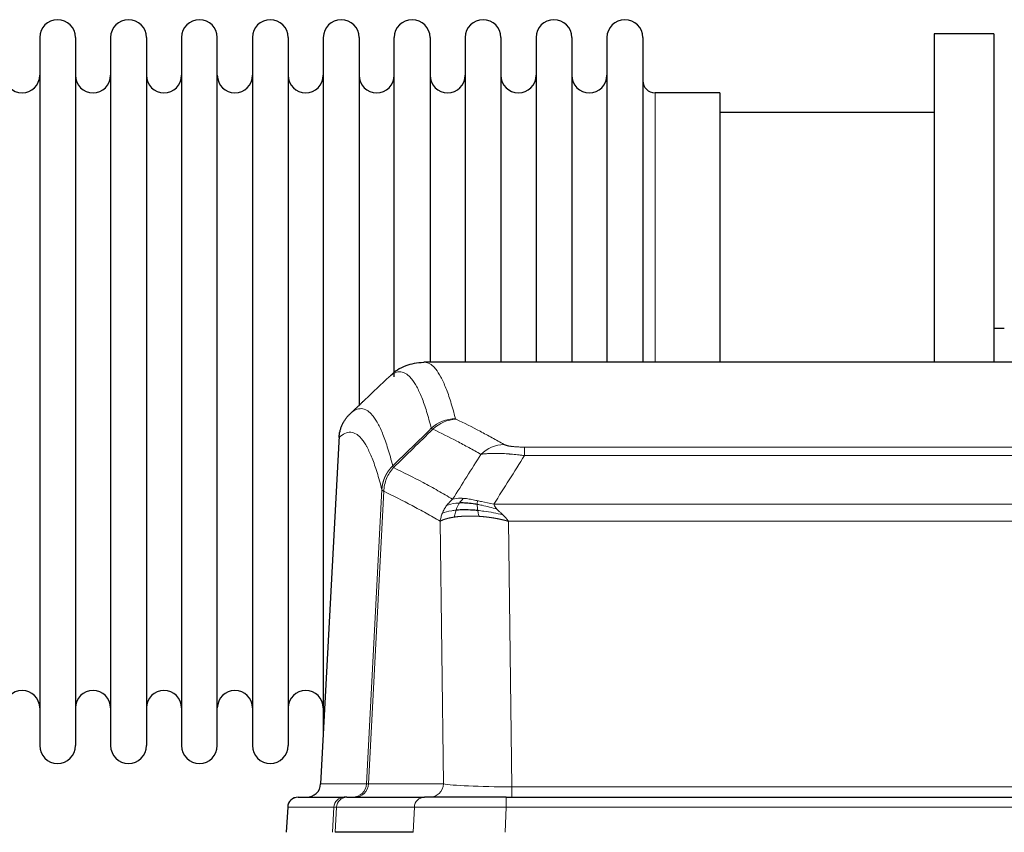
# Model space of a CAD drawing. Header units: inches. Extents: x 0 to 20790, y -12 to 14700.
# Tile 114 of 184: x 4938 to 5219, y 12095 to 12326. Entities that reach past the tile are written whole.
import ezdxf

# ---------------------------------------------------------------- set-up
doc = ezdxf.new("R2010")
doc.units = ezdxf.units.IN
doc.layers.add('1', color=7, linetype='Continuous', true_color=0xffffff)

msp = doc.modelspace()

# ---------------------------------------------------------------- linework, layer by layer
at = {"layer": '1', "color": 2, "linetype": 'Continuous', "lineweight": 25}
for p, q in [((4943.925, 12321.03), (4943.925, 12119.23)), ((4954.125, 12321.03), (4954.125, 12119.23)), ((4964.125, 12321.03), (4964.125, 12119.23)), ((4974.325, 12321.03), (4974.325, 12119.23)), ((4984.325, 12321.03), (4984.325, 12119.23)), ((4994.525, 12119.23), (4994.525, 12321.03)), ((5004.525, 12321.03), (5004.525, 12119.23)), ((5014.725, 12321.03), (5014.725, 12119.23)), ((5024.725, 12321.03), (5024.725, 12220.13)), ((5034.925, 12321.03), (5034.925, 12220.13)), ((5044.925, 12224.348), (5044.925, 12321.03)), ((5055.125, 12321.03), (5055.125, 12228.53)), ((5065.125, 12321.03), (5065.125, 12228.53)), ((5075.325, 12321.03), (5075.325, 12228.53)), ((5085.325, 12321.03), (5085.325, 12228.53)), ((5095.525, 12321.03), (5095.525, 12228.53)), ((5105.525, 12321.03), (5105.525, 12228.53)), ((5115.725, 12321.03), (5115.725, 12228.53)), ((5215.725, 12322.13), (5198.725, 12322.13)), ((5198.725, 12322.13), (5198.725, 12228.532)), ((5215.725, 12322.13), (5215.725, 12228.532)), ((5137.725, 12305.28), (5119.225, 12305.28)), ((5137.725, 12305.28), (5137.725, 12228.526)), ((5198.725, 12299.63), (5137.72, 12299.63)), ((5218.723, 12238.153), (5215.693, 12238.153)), ((5316.079, 12228.525), (5053.371, 12228.525)), ((5024.725, 12220.13), (5024.725, 12122.909)), ((5034.925, 12220.13), (5034.925, 12216.149)), ((5029.223, 12207.505), (5023.949, 12108.312)), ((5017.577, 12104.525), (5030.688, 12104.525)), ((5031.385, 12104.525), (5030.688, 12104.525)), ((5031.385, 12104.525), (5053.559, 12104.525)), ((5076.815, 12104.525), (5053.559, 12104.525)), ((5076.815, 12104.525), (5292.635, 12104.525)), ((5014.567, 12101.684), (5014.186, 12094.525)), ((5050.359, 12094.525), (5028.105, 12094.525))]:
    msp.add_line(p, q, dxfattribs=at)
at = {"layer": '1', "color": 110, "linetype": 'Continuous', "lineweight": 13}
for p, q in [((5119.225, 12305.28), (5119.225, 12228.526)), ((5029.209, 12207.011), (5023.961, 12108.315)), ((5082.053, 12204.318), (5287.396, 12204.318)), ((5082.053, 12201.901), (5082.053, 12204.318)), ((5287.396, 12201.901), (5082.053, 12201.901)), ((5037.027, 12108.315), (5041.404, 12192.184)), ((5041.96, 12191.707), (5037.609, 12108.315)), ((5073.322, 12188.071), (5296.128, 12188.071)), ((5058.96, 12108.315), (5058.003, 12183.162)), ((5077.435, 12183.173), (5078.403, 12107.489)), ((5292.015, 12183.173), (5077.435, 12183.173)), ((5023.961, 12108.315), (5037.027, 12108.315)), ((5037.609, 12108.315), (5058.96, 12108.315)), ((5078.403, 12107.489), (5291.046, 12107.489)), ((5078.403, 12104.525), (5078.403, 12107.489)), ((5076.815, 12101.682), (5076.815, 12104.525)), ((5014.583, 12101.682), (5014.203, 12094.525)), ((5027.694, 12101.682), (5014.583, 12101.682)), ((5027.321, 12094.525), (5027.694, 12101.682)), ((5028.479, 12101.682), (5028.105, 12094.525)), ((5050.653, 12101.682), (5028.479, 12101.682)), ((5050.359, 12094.525), (5050.653, 12101.682)), ((5076.815, 12101.682), (5076.522, 12094.525)), ((5292.635, 12101.682), (5076.815, 12101.682))]:
    msp.add_line(p, q, dxfattribs=at)
at = {"layer": '1', "color": 2, "linetype": 'Continuous', "lineweight": 25}
for centre, radius, start, end in [((4949.025, 12321.03), 5.1, 0, 180), ((4969.225, 12321.03), 5.1, 0, 180), ((4989.425, 12321.03), 5.1, 0, 180), ((5009.625, 12321.03), 5.1, 0, 180), ((5029.825, 12321.03), 5.1, 0, 180), ((5050.025, 12321.03), 5.1, 0, 180), ((5070.225, 12321.03), 5.1, 0, 180), ((5090.425, 12321.03), 5.1, 0, 180), ((5110.625, 12321.03), 5.1, 0, 180), ((4938.925, 12310.28), 5, 180, 0), ((4959.125, 12310.28), 5, 180, 0), ((4979.325, 12310.28), 5, 180, 0), ((4999.525, 12310.28), 5, 180, 0), ((5019.725, 12310.28), 5, 180, 0), ((5039.925, 12310.28), 5, 180, 0), ((5060.125, 12310.28), 5, 180, 0), ((5080.325, 12310.28), 5, 180, 0), ((5100.525, 12310.28), 5, 180, 0), ((5119.225, 12308.78), 3.5, 180, 270), ((4938.925, 12129.98), 5, 0, 180), ((4959.125, 12129.98), 5, 0, 180), ((4979.325, 12129.98), 5, 0, 180), ((4999.525, 12129.98), 5, 0, 180), ((5019.725, 12129.98), 5, 0, 180), ((4949.025, 12119.23), 5.1, 180, 0), ((4969.225, 12119.23), 5.1, 180, 0), ((4989.425, 12119.23), 5.1, 180, 0), ((5009.625, 12119.23), 5.1, 180, 0), ((5017.563, 12101.525), 3, 90, 176.75083)]:
    msp.add_arc(centre, radius, start, end, dxfattribs=at)
at = {"layer": '1', "color": 110, "linetype": 'Continuous', "lineweight": 13}
for centre, major_axis, ratio, start_param, end_param in [((5062.358, 12202.468), (-9.695, -2.45), 0.9931439, 4.4664808, 5.2238901), ((5062.545, 12202.307), (-4.281, -9.037), 0.9659395, 3.5975691, 4.3432065), ((5076.207, 12195.161), (-4.97, -8.677), 0.9635717, 3.6779385, 4.4208965), ((5033.035, 12108.525), (0, 4), 0.9993908, 3.1415927, 4.6600291), ((5033.733, 12108.525), (0, 4), 0.9702957, 3.1415927, 4.6600291), ((5057.053, 12108.525), (20.038, 0.208), 0.001459, 3.1763609, 3.3855124), ((5055.085, 12108.525), (0, 4), 0.9702957, 3.1415927, 4.6600291), ((5078.324, 12108.525), (-20.002, 0.052), 0.0517476, 0.2535919, 1.5749043), ((5017.577, 12101.525), (0, 3), 0.9993908, 0, 1.5184364), ((5030.688, 12101.525), (0, 3), 0.9993908, 0, 1.5184364), ((5031.385, 12101.525), (0, 3), 0.9702957, 0, 1.5184364), ((5053.559, 12101.525), (0, 3), 0.9702957, 0, 1.5184364), ((5054.706, 12101.525), (-27.029, 0.156), 0.000812, 6.0391365, 6.248288), ((5076.866, 12101.525), (-27.018, 0.123), 0.0058026, 4.7143189, 6.0386286)]:
    msp.add_ellipse(centre, major_axis=major_axis, ratio=ratio, start_param=start_param, end_param=end_param, dxfattribs=at)
at = {"layer": '1', "color": 2, "linetype": 'Continuous', "lineweight": 25}
msp.add_ellipse((5019.969, 12108.525), major_axis=(0, 4), ratio=0.9993908, start_param=3.1415927, end_param=4.6600291, dxfattribs=at)
for points, knots in [([(5053.353, 12228.41), (5051.403, 12228.315), (5047.842, 12227.743), (5044.793, 12225.656), (5043.822, 12224.625), (5043.72, 12224.508)], [0, 0, 0, 0, 0.4445355, 0.938314, 1, 1, 1, 1]), ([(5029.209, 12207.011), (5029.239, 12207.642), (5029.329, 12208.27), (5029.551, 12209.189), (5029.64, 12209.491), (5029.846, 12210.085), (5029.963, 12210.378), (5030.225, 12210.949), (5030.369, 12211.228), (5030.683, 12211.771), (5030.853, 12212.034), (5031.217, 12212.544), (5031.411, 12212.789), (5031.822, 12213.261), (5032.038, 12213.487), (5032.264, 12213.701)], [0, 0, 0, 0, 0.25, 0.25, 0.375, 0.375, 0.5, 0.5, 0.625, 0.625, 0.75, 0.75, 0.875, 0.875, 1, 1, 1, 1]), ([(5068.554, 12187.982), (5068.325, 12188.021), (5068.098, 12188.057), (5067.196, 12188.193), (5066.537, 12188.271), (5065.267, 12188.374), (5064.657, 12188.4), (5063.886, 12188.398), (5063.696, 12188.394), (5063.51, 12188.387)], [0, 0, 0, 0, 0.125, 0.125, 0.5, 0.5, 0.875, 0.875, 1, 1, 1, 1]), ([(5068.723, 12186.24), (5068.434, 12186.266), (5068.147, 12186.29), (5067.013, 12186.373), (5066.19, 12186.408), (5064.625, 12186.427), (5063.884, 12186.41), (5062.966, 12186.358), (5062.742, 12186.343), (5062.525, 12186.325)], [0, 0, 0, 0, 0.125, 0.125, 0.5, 0.5, 0.875, 0.875, 1, 1, 1, 1])]:
    msp.add_open_spline(points, degree=3, knots=knots, dxfattribs=at)
at = {"layer": '1', "color": 110, "linetype": 'Continuous', "lineweight": 13}
for points, knots in [([(5053.378, 12228.525), (5053.471, 12228.525), (5054.094, 12228.495), (5054.707, 12228.271), (5055.478, 12227.774), (5055.861, 12227.473), (5056.239, 12227.092), (5056.49, 12226.82), (5056.615, 12226.676), (5057.239, 12225.909), (5057.73, 12225.154), (5058.455, 12223.811), (5058.695, 12223.328), (5059.171, 12222.292), (5059.407, 12221.738), (5060.109, 12219.973), (5061.03, 12217.339), (5061.92, 12214.143), (5062.358, 12212.404)], [0, 0, 0, 0, 0.0285171, 0.1904309, 0.1904309, 0.2713878, 0.3118663, 0.3118663, 0.3523447, 0.3523447, 0.5142585, 0.5142585, 0.5952154, 0.5952154, 0.6761724, 0.6761724, 0.8380862, 1, 1, 1, 1]), ([(5055.49, 12209.665), (5055.052, 12211.402), (5054.16, 12214.596), (5053.239, 12217.229), (5052.536, 12218.992), (5052.299, 12219.545), (5051.823, 12220.581), (5051.583, 12221.063), (5050.856, 12222.406), (5050.365, 12223.16), (5049.74, 12223.927), (5049.615, 12224.072), (5049.363, 12224.343), (5048.984, 12224.724), (5048.601, 12225.026), (5047.83, 12225.524), (5046.786, 12225.906), (5045.176, 12225.634), (5044.074, 12224.891), (5043.516, 12224.378)], [0, 0, 0, 0, 0.125, 0.25, 0.25, 0.3125, 0.3125, 0.375, 0.375, 0.5, 0.5, 0.53125, 0.53125, 0.5625, 0.625, 0.625, 0.75, 0.875, 1, 1, 1, 1]), ([(5032.264, 12213.701), (5032.836, 12214.255), (5033.963, 12215.07), (5035.609, 12215.415), (5036.675, 12215.06), (5037.463, 12214.576), (5037.855, 12214.279), (5038.306, 12213.837), (5038.498, 12213.626), (5038.626, 12213.482), (5038.69, 12213.407), (5039.009, 12213.023), (5039.389, 12212.506), (5039.827, 12211.809), (5040.013, 12211.489), (5040.137, 12211.271), (5040.199, 12211.16), (5040.756, 12210.14), (5041.728, 12208.034), (5043.139, 12204.002), (5044.047, 12200.732), (5044.493, 12198.95)], [0, 0, 0, 0, 0.125, 0.25, 0.375, 0.375, 0.4375, 0.46875, 0.484375, 0.484375, 0.5, 0.5, 0.5625, 0.59375, 0.609375, 0.609375, 0.625, 0.625, 0.75, 0.875, 1, 1, 1, 1]), ([(5062.545, 12212.242), (5062.489, 12212.269), (5062.446, 12212.295), (5062.384, 12212.349), (5062.365, 12212.376), (5062.358, 12212.404)], [0, 0, 0, 0, 0.5, 0.5, 1, 1, 1, 1]), ([(5062.545, 12212.242), (5064.831, 12211.155), (5067.112, 12210.014), (5070.527, 12208.22), (5071.665, 12207.608), (5073.937, 12206.358), (5075.072, 12205.72), (5076.207, 12205.067)], [0, 0, 0, 0, 0.5, 0.5, 0.75, 0.75, 1, 1, 1, 1]), ([(5041.404, 12192.184), (5040.959, 12193.964), (5040.053, 12197.232), (5038.647, 12201.263), (5037.677, 12203.371), (5037.122, 12204.394), (5037.06, 12204.505), (5036.936, 12204.723), (5036.75, 12205.044), (5036.314, 12205.744), (5035.935, 12206.262), (5035.617, 12206.649), (5035.553, 12206.724), (5035.426, 12206.869), (5035.234, 12207.081), (5034.784, 12207.526), (5034.393, 12207.826), (5033.607, 12208.317), (5032.544, 12208.681), (5030.903, 12208.356), (5029.779, 12207.556), (5029.209, 12207.011)], [0, 0, 0, 0, 0.125, 0.25, 0.375, 0.375, 0.390625, 0.390625, 0.40625, 0.4375, 0.5, 0.5, 0.515625, 0.515625, 0.53125, 0.5625, 0.625, 0.625, 0.75, 0.875, 1, 1, 1, 1]), ([(5069.627, 12202.242), (5068.491, 12202.895), (5067.355, 12203.534), (5065.079, 12204.786), (5063.941, 12205.398), (5060.521, 12207.194), (5058.237, 12208.337), (5055.949, 12209.425)], [0, 0, 0, 0, 0.25, 0.25, 0.5, 0.5, 1, 1, 1, 1]), ([(5082.053, 12204.318), (5081.871, 12204.318), (5081.689, 12204.319), (5081.325, 12204.323), (5081.145, 12204.327), (5080.789, 12204.336), (5080.614, 12204.342), (5080.267, 12204.356), (5080.096, 12204.364), (5079.885, 12204.376), (5079.843, 12204.378), (5079.76, 12204.383), (5079.635, 12204.391), (5079.514, 12204.4), (5079.275, 12204.418), (5078.967, 12204.444), (5078.68, 12204.474), (5078.507, 12204.494), (5078.473, 12204.498), (5078.405, 12204.507), (5078.371, 12204.511), (5078.271, 12204.524), (5078.206, 12204.533), (5078.016, 12204.56), (5077.897, 12204.578), (5077.67, 12204.617), (5077.563, 12204.637), (5077.361, 12204.678), (5077.265, 12204.699), (5077.152, 12204.726), (5077.13, 12204.732), (5077.086, 12204.743), (5077.064, 12204.748), (5077, 12204.765), (5076.959, 12204.776), (5076.841, 12204.81), (5076.767, 12204.832), (5076.63, 12204.878), (5076.567, 12204.901), (5076.39, 12204.972), (5076.291, 12205.019), (5076.207, 12205.067)], [0, 0, 0, 0, 0.0625, 0.0625, 0.125, 0.125, 0.1875, 0.1875, 0.25, 0.25, 0.265625, 0.265625, 0.28125, 0.3125, 0.3125, 0.375, 0.4375, 0.4375, 0.453125, 0.453125, 0.46875, 0.46875, 0.5, 0.5, 0.5625, 0.5625, 0.625, 0.625, 0.6875, 0.6875, 0.703125, 0.703125, 0.71875, 0.71875, 0.75, 0.75, 0.8125, 0.8125, 0.875, 0.875, 1, 1, 1, 1]), ([(5082.053, 12201.901), (5081.719, 12201.944), (5081.386, 12201.985), (5080.723, 12202.063), (5080.394, 12202.1), (5079.418, 12202.204), (5078.781, 12202.265), (5078.078, 12202.323), (5078, 12202.329), (5077.845, 12202.342), (5077.767, 12202.348), (5077.536, 12202.366), (5077.383, 12202.377), (5076.928, 12202.408), (5076.333, 12202.446), (5075.761, 12202.474), (5075.339, 12202.491), (5075.131, 12202.499), (5074.925, 12202.505), (5074.789, 12202.509), (5074.721, 12202.511), (5074.116, 12202.526), (5073.608, 12202.53), (5072.888, 12202.522), (5072.656, 12202.517), (5072.318, 12202.506), (5072.207, 12202.502), (5071.988, 12202.492), (5071.88, 12202.487), (5071.353, 12202.458), (5070.965, 12202.426), (5070.25, 12202.346), (5069.924, 12202.298), (5069.627, 12202.242)], [0, 0, 0, 0, 0.0625, 0.0625, 0.125, 0.125, 0.25, 0.25, 0.265625, 0.265625, 0.28125, 0.28125, 0.3125, 0.3125, 0.375, 0.4375, 0.4375, 0.46875, 0.484375, 0.484375, 0.5, 0.5, 0.625, 0.625, 0.6875, 0.6875, 0.71875, 0.71875, 0.75, 0.75, 0.875, 0.875, 1, 1, 1, 1]), ([(5041.404, 12192.184), (5041.405, 12192.201), (5041.407, 12192.235), (5041.41, 12192.285), (5041.413, 12192.336), (5041.417, 12192.387), (5041.421, 12192.437), (5041.425, 12192.488), (5041.429, 12192.539), (5041.433, 12192.589), (5041.438, 12192.64), (5041.443, 12192.69), (5041.449, 12192.741), (5041.454, 12192.791), (5041.46, 12192.842), (5041.466, 12192.892), (5041.473, 12192.943), (5041.479, 12192.993), (5041.486, 12193.043), (5041.493, 12193.094), (5041.501, 12193.144), (5041.508, 12193.194), (5041.516, 12193.244), (5041.524, 12193.294), (5041.533, 12193.345), (5041.541, 12193.395), (5041.55, 12193.445), (5041.559, 12193.495), (5041.569, 12193.545), (5041.578, 12193.594), (5041.588, 12193.644), (5041.598, 12193.694), (5041.609, 12193.744), (5041.619, 12193.793), (5041.63, 12193.843), (5041.641, 12193.893), (5041.653, 12193.942), (5041.664, 12193.991), (5041.676, 12194.041), (5041.688, 12194.09), (5041.701, 12194.139), (5041.713, 12194.189), (5041.726, 12194.238), (5041.739, 12194.287), (5041.752, 12194.336), (5041.766, 12194.385), (5041.78, 12194.434), (5041.794, 12194.482), (5041.808, 12194.531), (5041.823, 12194.58), (5041.838, 12194.628), (5041.853, 12194.677), (5041.868, 12194.725), (5041.884, 12194.774), (5041.899, 12194.822), (5041.915, 12194.87), (5041.932, 12194.918), (5041.948, 12194.966), (5041.965, 12195.014), (5041.982, 12195.062), (5041.999, 12195.11), (5042.017, 12195.157), (5042.034, 12195.205), (5042.052, 12195.252), (5042.071, 12195.3), (5042.089, 12195.347), (5042.108, 12195.394), (5042.127, 12195.442), (5042.146, 12195.489), (5042.165, 12195.536), (5042.185, 12195.582), (5042.205, 12195.629), (5042.225, 12195.676), (5042.245, 12195.722), (5042.265, 12195.769), (5042.286, 12195.815), (5042.313, 12195.875), (5042.347, 12195.948), (5042.388, 12196.034), (5042.43, 12196.119), (5042.472, 12196.205), (5042.515, 12196.289), (5042.559, 12196.374), (5042.604, 12196.458), (5042.65, 12196.541), (5042.696, 12196.625), (5042.743, 12196.707), (5042.791, 12196.79), (5042.84, 12196.871), (5042.889, 12196.953), (5042.939, 12197.034), (5042.99, 12197.114), (5043.042, 12197.194), (5043.094, 12197.273), (5043.148, 12197.352), (5043.201, 12197.431), (5043.256, 12197.509), (5043.311, 12197.586), (5043.368, 12197.663), (5043.424, 12197.739), (5043.482, 12197.815), (5043.54, 12197.89), (5043.599, 12197.965), (5043.658, 12198.039), (5043.719, 12198.113), (5043.78, 12198.186), (5043.841, 12198.258), (5043.904, 12198.33), (5043.967, 12198.402), (5044.03, 12198.472), (5044.094, 12198.542), (5044.159, 12198.612), (5044.225, 12198.681), (5044.291, 12198.749), (5044.358, 12198.817), (5044.425, 12198.884), (5044.471, 12198.928), (5044.493, 12198.95)], [0, 0, 0, 0, 0.0066687, 0.0133374, 0.0200061, 0.0266746, 0.0333432, 0.0400116, 0.0466801, 0.0533484, 0.0600168, 0.066685, 0.0733532, 0.0800214, 0.0866895, 0.0933575, 0.1000255, 0.1066935, 0.1133614, 0.1200292, 0.126697, 0.1333647, 0.1400324, 0.1467001, 0.1533676, 0.1600352, 0.1667026, 0.1733701, 0.1800374, 0.1867047, 0.193372, 0.2000392, 0.2067064, 0.2133735, 0.2200405, 0.2267075, 0.2333745, 0.2400414, 0.2467082, 0.253375, 0.2600418, 0.2667085, 0.2733751, 0.2800417, 0.2867082, 0.2933747, 0.3000412, 0.3067075, 0.3133739, 0.3200401, 0.3267064, 0.3333725, 0.3400387, 0.3467047, 0.3533708, 0.3600367, 0.3667026, 0.3733685, 0.3800343, 0.3867001, 0.3933658, 0.4000315, 0.4066971, 0.4133626, 0.4200281, 0.4266936, 0.433359, 0.4400243, 0.4466896, 0.4533549, 0.4600201, 0.4666852, 0.4733503, 0.4800154, 0.4866804, 0.4933453, 0.5000102, 0.5125098, 0.5250093, 0.5375088, 0.5500082, 0.5625077, 0.5750071, 0.5875066, 0.600006, 0.6125054, 0.6250049, 0.6375043, 0.6500037, 0.6625032, 0.6750026, 0.6875021, 0.7000016, 0.7125011, 0.7250006, 0.7375001, 0.7499997, 0.7624993, 0.7749989, 0.7874985, 0.7999982, 0.812498, 0.8249977, 0.8374975, 0.8499974, 0.8624973, 0.8749972, 0.8874972, 0.8999973, 0.9124974, 0.9249976, 0.9374978, 0.9499981, 0.9624985, 0.9749989, 0.9874994, 1, 1, 1, 1]), ([(5044.705, 12198.467), (5044.63, 12198.556), (5044.588, 12198.652), (5044.53, 12198.825), (5044.514, 12198.902), (5044.493, 12198.95)], [0, 0, 0, 0, 0.5, 0.5, 1, 1, 1, 1]), ([(5041.96, 12191.707), (5041.982, 12192.338), (5042.059, 12192.966), (5042.323, 12194.195), (5042.509, 12194.795), (5042.98, 12195.948), (5043.266, 12196.5), (5043.924, 12197.537), (5044.297, 12198.023), (5044.705, 12198.467)], [0, 0, 0, 0, 0.25, 0.25, 0.5, 0.5, 0.75, 0.75, 1, 1, 1, 1]), ([(5044.705, 12198.467), (5047.528, 12197.128), (5050.343, 12195.707), (5054.557, 12193.453), (5055.96, 12192.68), (5058.762, 12191.095), (5060.161, 12190.282), (5061.559, 12189.448)], [0, 0, 0, 0, 0.5, 0.5, 0.75, 0.75, 1, 1, 1, 1]), ([(5041.96, 12191.707), (5041.955, 12191.711), (5041.945, 12191.717), (5041.93, 12191.727), (5041.915, 12191.737), (5041.9, 12191.746), (5041.884, 12191.756), (5041.869, 12191.766), (5041.853, 12191.776), (5041.838, 12191.786), (5041.823, 12191.795), (5041.807, 12191.805), (5041.792, 12191.815), (5041.777, 12191.825), (5041.761, 12191.835), (5041.746, 12191.845), (5041.731, 12191.855), (5041.716, 12191.865), (5041.701, 12191.876), (5041.686, 12191.886), (5041.672, 12191.896), (5041.657, 12191.906), (5041.643, 12191.916), (5041.629, 12191.926), (5041.615, 12191.937), (5041.602, 12191.947), (5041.588, 12191.957), (5041.567, 12191.973), (5041.542, 12191.995), (5041.513, 12192.021), (5041.489, 12192.045), (5041.47, 12192.067), (5041.454, 12192.087), (5041.442, 12192.105), (5041.431, 12192.121), (5041.424, 12192.136), (5041.418, 12192.148), (5041.413, 12192.159), (5041.41, 12192.167), (5041.407, 12192.174), (5041.406, 12192.179), (5041.405, 12192.182), (5041.404, 12192.184), (5041.404, 12192.184)], [0, 0, 0, 0, 0.0155037, 0.0313049, 0.0474035, 0.0637997, 0.0804935, 0.097485, 0.1147743, 0.1323613, 0.1502462, 0.1684289, 0.1869096, 0.2056883, 0.224765, 0.2441397, 0.2638126, 0.2837835, 0.3040527, 0.32462, 0.3454856, 0.3666494, 0.3881116, 0.409872, 0.4319308, 0.454288, 0.4769435, 0.4998975, 0.5635611, 0.6228928, 0.6778927, 0.7285606, 0.7748966, 0.8169007, 0.8545729, 0.8879131, 0.9169214, 0.9415977, 0.9619421, 0.9779545, 0.989635, 0.9969835, 1, 1, 1, 1]), ([(5058.003, 12183.162), (5056.672, 12183.949), (5055.34, 12184.717), (5052.672, 12186.215), (5051.337, 12186.946), (5047.326, 12189.082), (5044.646, 12190.432), (5041.96, 12191.707)], [0, 0, 0, 0, 0.25, 0.25, 0.5, 0.5, 1, 1, 1, 1]), ([(5059.852, 12187.641), (5060.098, 12187.972), (5060.365, 12188.29), (5060.935, 12188.893), (5061.239, 12189.18), (5061.559, 12189.448)], [0, 0, 0, 0, 0.5, 0.5, 1, 1, 1, 1]), ([(5063.51, 12188.387), (5063.139, 12188.374), (5062.782, 12188.349), (5061.422, 12188.197), (5060.551, 12187.973), (5059.852, 12187.641)], [0, 0, 0, 0, 0.25, 0.25, 1, 1, 1, 1]), ([(5064.735, 12189.71), (5064.436, 12189.736), (5064.146, 12189.751), (5063.019, 12189.767), (5062.252, 12189.673), (5061.559, 12189.448)], [0, 0, 0, 0, 0.25, 0.25, 1, 1, 1, 1]), ([(5062.525, 12186.325), (5062.556, 12186.415), (5062.588, 12186.506), (5062.722, 12186.87), (5062.835, 12187.142), (5063.085, 12187.667), (5063.221, 12187.92), (5063.412, 12188.236), (5063.461, 12188.313), (5063.51, 12188.387)], [0, 0, 0, 0, 0.125, 0.125, 0.5, 0.5, 0.875, 0.875, 1, 1, 1, 1]), ([(5063.51, 12188.387), (5063.609, 12188.537), (5063.71, 12188.679), (5063.967, 12189.007), (5064.125, 12189.181), (5064.435, 12189.482), (5064.589, 12189.608), (5064.735, 12189.71)], [0, 0, 0, 0, 0.25, 0.25, 0.625, 0.625, 1, 1, 1, 1]), ([(5068.704, 12189.014), (5068.524, 12189.054), (5068.345, 12189.094), (5067.638, 12189.248), (5067.124, 12189.354), (5066.129, 12189.536), (5065.65, 12189.61), (5065.036, 12189.681), (5064.884, 12189.697), (5064.735, 12189.71)], [0, 0, 0, 0, 0.125, 0.125, 0.5, 0.5, 0.875, 0.875, 1, 1, 1, 1]), ([(5068.554, 12187.982), (5068.552, 12188.105), (5068.554, 12188.221), (5068.567, 12188.487), (5068.583, 12188.624), (5068.631, 12188.853), (5068.664, 12188.945), (5068.704, 12189.014)], [0, 0, 0, 0, 0.25, 0.25, 0.625, 0.625, 1, 1, 1, 1]), ([(5074.193, 12186.627), (5072.782, 12187.049), (5071.346, 12187.425), (5069.475, 12187.815), (5069.011, 12187.903), (5068.554, 12187.982)], [0, 0, 0, 0, 0.75, 0.75, 1, 1, 1, 1]), ([(5068.723, 12186.24), (5068.71, 12186.317), (5068.699, 12186.394), (5068.654, 12186.704), (5068.625, 12186.936), (5068.581, 12187.38), (5068.566, 12187.593), (5068.556, 12187.856), (5068.555, 12187.92), (5068.554, 12187.982)], [0, 0, 0, 0, 0.125, 0.125, 0.5, 0.5, 0.875, 0.875, 1, 1, 1, 1]), ([(5073.322, 12188.071), (5072.102, 12188.26), (5070.926, 12188.516), (5069.432, 12188.851), (5069.065, 12188.934), (5068.704, 12189.014)], [0, 0, 0, 0, 0.75, 0.75, 1, 1, 1, 1]), ([(5074.193, 12186.627), (5074.074, 12186.755), (5073.964, 12186.88), (5073.716, 12187.19), (5073.591, 12187.372), (5073.404, 12187.727), (5073.343, 12187.901), (5073.322, 12188.071)], [0, 0, 0, 0, 0.25, 0.25, 0.625, 0.625, 1, 1, 1, 1]), ([(5058.003, 12183.162), (5058.06, 12183.559), (5058.142, 12183.954), (5058.356, 12184.736), (5058.487, 12185.122), (5058.642, 12185.501)], [0, 0, 0, 0, 0.5, 0.5, 1, 1, 1, 1]), ([(5058.642, 12185.501), (5058.798, 12185.877), (5058.978, 12186.245), (5059.383, 12186.96), (5059.607, 12187.307), (5059.852, 12187.641)], [0, 0, 0, 0, 0.5, 0.5, 1, 1, 1, 1]), ([(5062.525, 12186.325), (5062.09, 12186.289), (5061.68, 12186.243), (5060.15, 12186.027), (5059.254, 12185.786), (5058.642, 12185.501)], [0, 0, 0, 0, 0.25, 0.25, 1, 1, 1, 1]), ([(5062.035, 12184.364), (5062.07, 12184.564), (5062.113, 12184.787), (5062.218, 12185.267), (5062.281, 12185.522), (5062.407, 12185.963), (5062.463, 12186.143), (5062.525, 12186.325)], [0, 0, 0, 0, 0.375, 0.375, 0.75, 0.75, 1, 1, 1, 1]), ([(5069.037, 12184.589), (5069.004, 12184.752), (5068.965, 12184.937), (5068.883, 12185.34), (5068.84, 12185.557), (5068.773, 12185.931), (5068.747, 12186.085), (5068.723, 12186.24)], [0, 0, 0, 0, 0.375, 0.375, 0.75, 0.75, 1, 1, 1, 1]), ([(5075.864, 12185.009), (5074.092, 12185.461), (5072.262, 12185.808), (5069.888, 12186.12), (5069.3, 12186.186), (5068.723, 12186.24)], [0, 0, 0, 0, 0.75, 0.75, 1, 1, 1, 1]), ([(5075.864, 12185.009), (5075.79, 12185.081), (5075.716, 12185.151), (5075.42, 12185.433), (5075.198, 12185.64), (5074.771, 12186.044), (5074.566, 12186.241), (5074.313, 12186.499), (5074.252, 12186.564), (5074.193, 12186.627)], [0, 0, 0, 0, 0.125, 0.125, 0.5, 0.5, 0.875, 0.875, 1, 1, 1, 1]), ([(5077.435, 12183.173), (5077.282, 12183.419), (5077.106, 12183.658), (5076.723, 12184.124), (5076.516, 12184.351), (5076.158, 12184.721), (5076.012, 12184.866), (5075.864, 12185.009)], [0, 0, 0, 0, 0.375, 0.375, 0.75, 0.75, 1, 1, 1, 1]), ([(5062.034, 12184.364), (5062.023, 12184.362), (5062, 12184.358), (5061.965, 12184.353), (5061.929, 12184.348), (5061.894, 12184.342), (5061.857, 12184.337), (5061.821, 12184.331), (5061.784, 12184.325), (5061.746, 12184.319), (5061.709, 12184.313), (5061.671, 12184.307), (5061.632, 12184.3), (5061.593, 12184.294), (5061.554, 12184.287), (5061.515, 12184.28), (5061.475, 12184.273), (5061.435, 12184.266), (5061.395, 12184.259), (5061.354, 12184.251), (5061.313, 12184.244), (5061.271, 12184.236), (5061.23, 12184.228), (5061.188, 12184.22), (5061.146, 12184.212), (5061.103, 12184.204), (5061.061, 12184.196), (5061.018, 12184.187), (5060.975, 12184.178), (5060.931, 12184.169), (5060.887, 12184.16), (5060.844, 12184.151), (5060.8, 12184.142), (5060.755, 12184.132), (5060.711, 12184.123), (5060.666, 12184.113), (5060.621, 12184.103), (5060.576, 12184.093), (5060.531, 12184.083), (5060.486, 12184.072), (5060.441, 12184.062), (5060.395, 12184.051), (5060.349, 12184.04), (5060.304, 12184.029), (5060.258, 12184.018), (5060.212, 12184.006), (5060.166, 12183.995), (5060.12, 12183.983), (5060.074, 12183.971), (5060.027, 12183.959), (5059.981, 12183.946), (5059.935, 12183.934), (5059.889, 12183.921), (5059.843, 12183.908), (5059.796, 12183.895), (5059.75, 12183.882), (5059.704, 12183.869), (5059.658, 12183.855), (5059.612, 12183.842), (5059.566, 12183.828), (5059.52, 12183.814), (5059.474, 12183.8), (5059.428, 12183.785), (5059.383, 12183.771), (5059.337, 12183.756), (5059.292, 12183.741), (5059.247, 12183.726), (5059.202, 12183.71), (5059.157, 12183.695), (5059.112, 12183.679), (5059.068, 12183.663), (5059.024, 12183.647), (5058.98, 12183.631), (5058.936, 12183.614), (5058.893, 12183.598), (5058.85, 12183.581), (5058.807, 12183.564), (5058.764, 12183.547), (5058.722, 12183.529), (5058.68, 12183.512), (5058.639, 12183.494), (5058.598, 12183.476), (5058.557, 12183.458), (5058.517, 12183.439), (5058.477, 12183.421), (5058.437, 12183.402), (5058.398, 12183.383), (5058.36, 12183.364), (5058.322, 12183.345), (5058.284, 12183.325), (5058.247, 12183.305), (5058.21, 12183.286), (5058.174, 12183.265), (5058.139, 12183.245), (5058.104, 12183.225), (5058.069, 12183.204), (5058.036, 12183.183), (5058.014, 12183.169), (5058.003, 12183.162)], [0, 0, 0, 0, 0.0060657, 0.012223, 0.0184718, 0.0248123, 0.0312443, 0.0377679, 0.0443831, 0.0510899, 0.0578883, 0.0647782, 0.0717598, 0.0788329, 0.0859977, 0.093254, 0.1006019, 0.1080414, 0.1155725, 0.1231952, 0.1309095, 0.1387154, 0.1466129, 0.1546019, 0.1626826, 0.1708549, 0.1791188, 0.1874742, 0.1959213, 0.20446, 0.2130903, 0.2218121, 0.2306256, 0.2395307, 0.2485274, 0.2576156, 0.2667955, 0.276067, 0.2854301, 0.2948848, 0.3044311, 0.314069, 0.3237985, 0.3336196, 0.3435324, 0.3535367, 0.3636326, 0.3738202, 0.3840993, 0.3944701, 0.4049324, 0.4154864, 0.426132, 0.4368691, 0.4476979, 0.4586183, 0.4696303, 0.480734, 0.4919292, 0.503216, 0.5145945, 0.5260645, 0.5376262, 0.5492795, 0.5610244, 0.5728609, 0.584789, 0.5968087, 0.60892, 0.621123, 0.6334175, 0.6458037, 0.6582815, 0.6708509, 0.6835119, 0.6962645, 0.7091087, 0.7220445, 0.735072, 0.748191, 0.7614017, 0.774704, 0.7880979, 0.8015834, 0.8151605, 0.8288293, 0.8425896, 0.8564416, 0.8703852, 0.8844204, 0.8985472, 0.9127656, 0.9270756, 0.9414773, 0.9559705, 0.9705554, 0.9852319, 1, 1, 1, 1]), ([(5069.037, 12184.589), (5069.015, 12184.59), (5068.971, 12184.593), (5068.905, 12184.597), (5068.839, 12184.601), (5068.773, 12184.605), (5068.707, 12184.608), (5068.641, 12184.612), (5068.575, 12184.616), (5068.509, 12184.619), (5068.442, 12184.622), (5068.376, 12184.625), (5068.309, 12184.628), (5068.243, 12184.631), (5068.176, 12184.634), (5068.11, 12184.637), (5068.043, 12184.639), (5067.976, 12184.642), (5067.91, 12184.644), (5067.843, 12184.646), (5067.776, 12184.649), (5067.709, 12184.651), (5067.642, 12184.653), (5067.576, 12184.654), (5067.509, 12184.656), (5067.442, 12184.658), (5067.375, 12184.659), (5067.308, 12184.66), (5067.241, 12184.662), (5067.174, 12184.663), (5067.107, 12184.664), (5067.039, 12184.665), (5066.972, 12184.665), (5066.905, 12184.666), (5066.838, 12184.667), (5066.771, 12184.667), (5066.704, 12184.667), (5066.637, 12184.668), (5066.57, 12184.668), (5066.503, 12184.668), (5066.436, 12184.667), (5066.368, 12184.667), (5066.301, 12184.667), (5066.234, 12184.666), (5066.167, 12184.666), (5066.1, 12184.665), (5066.033, 12184.664), (5065.966, 12184.663), (5065.899, 12184.662), (5065.832, 12184.66), (5065.765, 12184.659), (5065.699, 12184.658), (5065.632, 12184.656), (5065.565, 12184.654), (5065.498, 12184.652), (5065.432, 12184.65), (5065.365, 12184.648), (5065.298, 12184.646), (5065.232, 12184.644), (5065.165, 12184.641), (5065.099, 12184.639), (5065.032, 12184.636), (5064.966, 12184.633), (5064.9, 12184.63), (5064.834, 12184.627), (5064.768, 12184.624), (5064.702, 12184.62), (5064.636, 12184.617), (5064.57, 12184.613), (5064.504, 12184.61), (5064.438, 12184.606), (5064.373, 12184.602), (5064.307, 12184.598), (5064.242, 12184.593), (5064.176, 12184.589), (5064.111, 12184.585), (5064.046, 12184.58), (5063.981, 12184.575), (5063.916, 12184.57), (5063.851, 12184.565), (5063.786, 12184.56), (5063.722, 12184.555), (5063.657, 12184.549), (5063.593, 12184.544), (5063.529, 12184.538), (5063.465, 12184.533), (5063.401, 12184.527), (5063.337, 12184.521), (5063.273, 12184.514), (5063.21, 12184.508), (5063.147, 12184.502), (5063.083, 12184.495), (5063.02, 12184.488), (5062.957, 12184.482), (5062.895, 12184.475), (5062.832, 12184.468), (5062.77, 12184.46), (5062.707, 12184.453), (5062.645, 12184.446), (5062.583, 12184.438), (5062.521, 12184.43), (5062.46, 12184.422), (5062.399, 12184.414), (5062.337, 12184.406), (5062.276, 12184.398), (5062.216, 12184.39), (5062.155, 12184.381), (5062.095, 12184.372), (5062.055, 12184.367), (5062.034, 12184.364)], [0, 0, 0, 0, 0.0082024, 0.0164263, 0.0246716, 0.0329384, 0.0412265, 0.0495362, 0.0578672, 0.0662198, 0.0745938, 0.0829892, 0.0914062, 0.0998446, 0.1083045, 0.1167859, 0.1252887, 0.1338131, 0.1423589, 0.1509263, 0.1595151, 0.1681255, 0.1767574, 0.1854108, 0.1940858, 0.2027822, 0.2115002, 0.2202398, 0.2290008, 0.2377835, 0.2465876, 0.2554134, 0.2642606, 0.2731295, 0.2820199, 0.2909319, 0.2998654, 0.3088206, 0.3177973, 0.3267956, 0.3358154, 0.3448569, 0.35392, 0.3630047, 0.3721109, 0.3812388, 0.3903883, 0.3995594, 0.4087522, 0.4179665, 0.4272025, 0.4364601, 0.4457393, 0.4550402, 0.4643627, 0.4737069, 0.4830727, 0.4924601, 0.5018692, 0.5113, 0.5207524, 0.5302265, 0.5397222, 0.5492397, 0.5587788, 0.5683395, 0.577922, 0.5875261, 0.5971519, 0.6067994, 0.6164686, 0.6261595, 0.6358721, 0.6456064, 0.6553624, 0.6651401, 0.6749395, 0.6847606, 0.6946034, 0.704468, 0.7143542, 0.7242622, 0.734192, 0.7441434, 0.7541166, 0.7641115, 0.7741282, 0.7841666, 0.7942268, 0.8043087, 0.8144123, 0.8245377, 0.8346848, 0.8448538, 0.8550444, 0.8652568, 0.875491, 0.885747, 0.8960247, 0.9063242, 0.9166455, 0.9269886, 0.9373534, 0.9477401, 0.9581485, 0.9685787, 0.9790306, 0.9895044, 1, 1, 1, 1]), ([(5077.435, 12183.173), (5077.413, 12183.179), (5077.368, 12183.191), (5077.302, 12183.21), (5077.235, 12183.228), (5077.169, 12183.247), (5077.102, 12183.265), (5077.035, 12183.283), (5076.968, 12183.301), (5076.901, 12183.319), (5076.834, 12183.337), (5076.767, 12183.354), (5076.699, 12183.372), (5076.632, 12183.389), (5076.564, 12183.407), (5076.497, 12183.424), (5076.429, 12183.441), (5076.361, 12183.458), (5076.293, 12183.475), (5076.225, 12183.492), (5076.157, 12183.509), (5076.088, 12183.525), (5076.02, 12183.542), (5075.952, 12183.558), (5075.883, 12183.575), (5075.814, 12183.591), (5075.746, 12183.607), (5075.677, 12183.623), (5075.608, 12183.639), (5075.539, 12183.654), (5075.47, 12183.67), (5075.401, 12183.686), (5075.331, 12183.701), (5075.262, 12183.716), (5075.193, 12183.731), (5075.123, 12183.747), (5075.054, 12183.761), (5074.984, 12183.776), (5074.914, 12183.791), (5074.844, 12183.806), (5074.774, 12183.82), (5074.704, 12183.835), (5074.634, 12183.849), (5074.564, 12183.863), (5074.494, 12183.877), (5074.424, 12183.891), (5074.353, 12183.905), (5074.283, 12183.918), (5074.213, 12183.932), (5074.142, 12183.945), (5074.071, 12183.959), (5074.001, 12183.972), (5073.93, 12183.985), (5073.859, 12183.998), (5073.788, 12184.011), (5073.717, 12184.024), (5073.646, 12184.036), (5073.575, 12184.049), (5073.504, 12184.061), (5073.433, 12184.074), (5073.362, 12184.086), (5073.291, 12184.098), (5073.219, 12184.11), (5073.148, 12184.122), (5073.077, 12184.133), (5073.005, 12184.145), (5072.934, 12184.156), (5072.862, 12184.168), (5072.79, 12184.179), (5072.719, 12184.19), (5072.647, 12184.201), (5072.575, 12184.212), (5072.504, 12184.222), (5072.432, 12184.233), (5072.36, 12184.243), (5072.288, 12184.254), (5072.216, 12184.264), (5072.144, 12184.274), (5072.072, 12184.284), (5072, 12184.294), (5071.928, 12184.304), (5071.856, 12184.313), (5071.784, 12184.323), (5071.712, 12184.332), (5071.639, 12184.341), (5071.567, 12184.35), (5071.495, 12184.359), (5071.423, 12184.368), (5071.351, 12184.377), (5071.278, 12184.386), (5071.206, 12184.394), (5071.134, 12184.402), (5071.061, 12184.411), (5070.989, 12184.419), (5070.917, 12184.427), (5070.844, 12184.435), (5070.772, 12184.442), (5070.7, 12184.45), (5070.627, 12184.457), (5070.555, 12184.465), (5070.483, 12184.472), (5070.41, 12184.479), (5070.338, 12184.486), (5070.265, 12184.493), (5070.193, 12184.5), (5070.121, 12184.506), (5070.048, 12184.513), (5069.976, 12184.519), (5069.904, 12184.525), (5069.831, 12184.531), (5069.759, 12184.537), (5069.687, 12184.543), (5069.615, 12184.548), (5069.542, 12184.554), (5069.47, 12184.559), (5069.398, 12184.565), (5069.326, 12184.57), (5069.254, 12184.575), (5069.181, 12184.58), (5069.109, 12184.584), (5069.061, 12184.587), (5069.037, 12184.589)], [0, 0, 0, 0, 0.007775, 0.0155603, 0.0233558, 0.0311618, 0.038978, 0.0468046, 0.0546416, 0.0624889, 0.0703466, 0.0782147, 0.0860931, 0.093982, 0.1018813, 0.109791, 0.1177112, 0.1256417, 0.1335828, 0.1415343, 0.1494962, 0.1574687, 0.1654516, 0.173445, 0.1814489, 0.1894634, 0.1974883, 0.2055238, 0.2135699, 0.2216264, 0.2296936, 0.2377713, 0.2458596, 0.2539585, 0.2620679, 0.270188, 0.2783187, 0.28646, 0.2946119, 0.3027745, 0.3109477, 0.3191316, 0.3273261, 0.3355314, 0.3437472, 0.3519738, 0.3602111, 0.3684591, 0.3767178, 0.3849872, 0.3932673, 0.4015582, 0.4098598, 0.4181722, 0.4264954, 0.4348293, 0.443174, 0.4515295, 0.4598958, 0.4682728, 0.4766607, 0.4850594, 0.493469, 0.5018893, 0.5103206, 0.5187626, 0.5272155, 0.5356793, 0.544154, 0.5526395, 0.561136, 0.5696433, 0.5781615, 0.5866906, 0.5952307, 0.6037817, 0.6123436, 0.6209165, 0.6295003, 0.638095, 0.6467007, 0.6553174, 0.6639451, 0.6725838, 0.6812334, 0.6898941, 0.6985657, 0.7072484, 0.7159421, 0.7246468, 0.7333625, 0.7420893, 0.7508272, 0.759576, 0.768336, 0.777107, 0.7858891, 0.7946823, 0.8034866, 0.812302, 0.8211284, 0.829966, 0.8388147, 0.8476746, 0.8565455, 0.8654276, 0.8743209, 0.8832252, 0.8921408, 0.9010675, 0.9100054, 0.9189544, 0.9279147, 0.9368861, 0.9458688, 0.9548626, 0.9638676, 0.9728839, 0.9819114, 0.9909501, 1, 1, 1, 1])]:
    msp.add_open_spline(points, degree=3, knots=knots, dxfattribs=at)
at = {"layer": '1', "color": 2, "linetype": 'Continuous', "lineweight": 25}
for points, degree in [([(5043.516, 12224.378), (5041.229, 12222.209), (5038.943, 12220.04), (5036.658, 12217.872)], 3), ([(5036.774, 12217.982), (5032.266, 12213.704)], 1)]:
    msp.add_open_spline(points, degree=degree, dxfattribs=at)
at = {"layer": '1', "color": 110, "linetype": 'Continuous', "lineweight": 13}
for points in [[(5044.493, 12198.95), (5048.158, 12202.522), (5051.824, 12206.094), (5055.49, 12209.665)], [(5055.949, 12209.425), (5052.2, 12205.773), (5048.453, 12202.12), (5044.705, 12198.467)], [(5055.949, 12209.425), (5055.837, 12209.477), (5055.648, 12209.569), (5055.531, 12209.637), (5055.49, 12209.665)], [(5061.559, 12189.448), (5064.233, 12193.717), (5066.923, 12197.982), (5069.627, 12202.242)], [(5082.053, 12201.901), (5079.126, 12197.296), (5076.215, 12192.686), (5073.322, 12188.071)]]:
    msp.add_open_spline(points, degree=3, dxfattribs=at)

doc.saveas('drawing.dxf')
